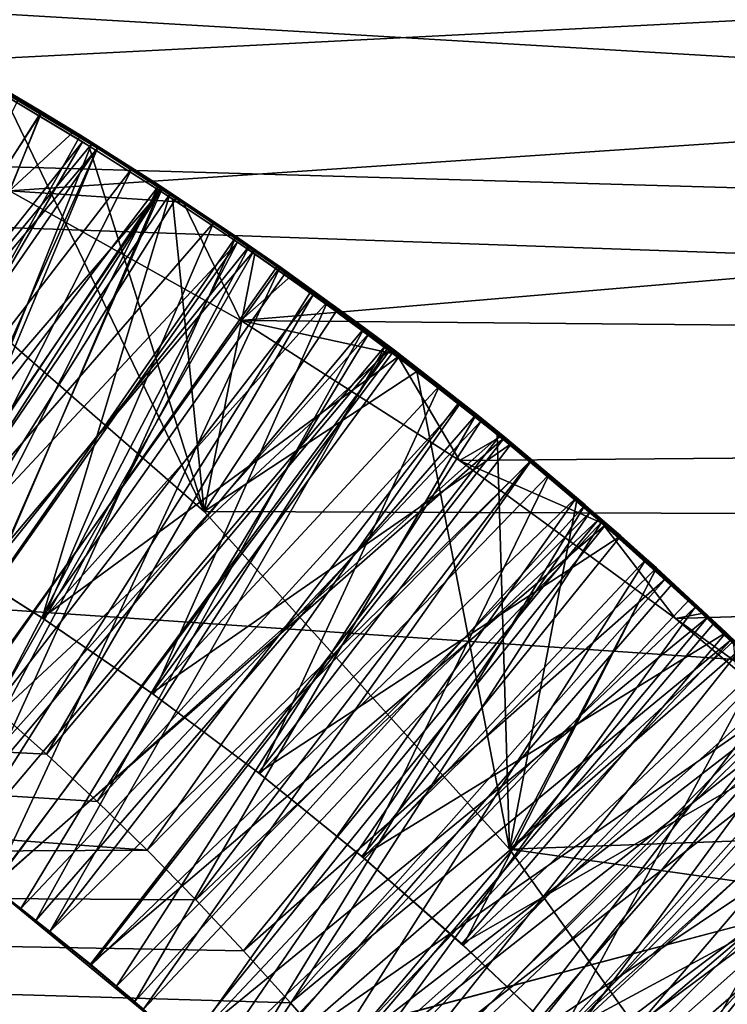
# Model space of a CAD drawing. Header units: metres. Extents: x -258 to 72, y -72 to 102.
# Tile 153 of 256: x -28.711 to -28.254, y 1.595 to 2.231. Entities that reach past the tile are written whole.
import ezdxf

# ---------------------------------------------------------------- set-up
doc = ezdxf.new("R2010")
doc.units = ezdxf.units.M
doc.layers.add('solid_FREESTAND_ASM_SW0005', color=7, linetype='CONTINUOUS')

msp = doc.modelspace()

# ---------------------------------------------------------------- linework, layer by layer
at = {"layer": 'solid_FREESTAND_ASM_SW0005'}
for points in [[(-76.866859, 13.5, 45.799999), (-18.621225, -13.5, 45.799999), (-19.621469, -11.999912, 45.799999)], [(-76.866859, -13.5, 45.799999), (-18.621225, -13.5, 45.799999), (-76.866859, 13.5, 45.799999)], [(-76.866859, 13.5, 45.799999), (-19.621469, -11.999912, 45.799999), (-20.501156, -10.426056, 45.799999)], [(-76.866859, 13.5, 45.799999), (-20.501156, -10.426056, 45.799999), (-21.254854, -8.788127, 45.799999)], [(-76.866859, 13.5, 45.799999), (-21.254854, -8.788127, 45.799999), (-21.877932, -7.096202, 45.799999)], [(-76.866859, 13.5, 45.799999), (-21.877932, -7.096202, 45.799999), (-22.366564, -5.36067, 45.799999)], [(-76.866859, 13.5, 45.799999), (-22.366564, -5.36067, 45.799999), (-22.717751, -3.592184, 45.799999)], [(-76.866859, 13.5, 45.799999), (-22.717751, -3.592184, 45.799999), (-22.929329, -1.801623, 45.799999)], [(-76.866859, 13.5, 45.799999), (-22.929329, -1.801623, 45.799999), (-23, 0, 45.799999)], [(-76.866859, 13.5, 45.799999), (-23, 0, 45.799999), (-22.929329, 1.801623, 45.799999)], [(-76.866859, 13.5, 45.799999), (-22.929329, 1.801623, 45.799999), (-22.717751, 3.592184, 45.799999)], [(-86.5, 5.75, 111.550003), (-86.5, -5.75, 111.550003), (-24.43742, -5.75, 111.550003)], [(-24.43742, 5.75, 111.550003), (-86.5, 5.75, 111.550003), (-24.43742, -5.75, 111.550003)], [(-56.184334, -5.75, 103.550003), (-25.868656, 5.75001, 103.550003), (-26.203732, 3.95151, 103.550003)], [(-56.184334, 5.75, 103.550003), (-25.868656, 5.75001, 103.550003), (-56.184334, -5.75, 103.550003)], [(-72.351036, 4.645123, -887), (72.5, 0, -887), (-72.5, 0, -887)], [(72.351036, 4.645118, -887), (72.5, 0, -887), (-72.351036, 4.645123, -887)], [(-56.184334, -5.75, 103.550003), (-26.203732, 3.95151, 103.550003), (-26.217653, 3.858066, 103.550003)], [(-32.785225, 3.391637, -872.137024), (-23.11738, 1.956201, -872), (-22.869822, 3.900164, -872)], [(-56.184334, -5.75, 103.550003), (-26.217653, 3.858066, 103.550003), (-26.414162, 2.131207, 103.550003)], [(-32.785225, 3.391637, -872.137024), (-32.886406, 0, -872.135803), (-23.11738, 1.956201, -872)], [(-32.105709, 2.785697, 17.728907), (-22.81871, 2.882088, 17.328077), (-22.921974, 1.892912, 17.148823)], [(-29.9373, 2.532046, 17.579008), (-32.105709, 2.785697, 17.728907), (-22.921974, 1.892912, 17.148823)], [(-29.710587, 2.507361, 17.563927), (-29.9373, 2.532046, 17.579008), (-22.921974, 1.892912, 17.148823)], [(-29.487303, 2.455521, 17.543907), (-29.710587, 2.507361, 17.563927), (-22.921974, 1.892912, 17.148823)], [(-23.357544, 2.481168, 20.91728), (-29.049797, 2.269805, 20.873255), (-28.87789, 2.198593, 20.859341)], [(-23.357544, 2.481168, 20.91728), (-28.87789, 2.198593, 20.859341), (-28.717358, 2.120702, 20.844646)], [(-23.357544, 2.481168, 20.91728), (-28.717358, 2.120702, 20.844646), (-28.568041, 2.037128, 20.829489)], [(-23.409803, 1.989359, 20.821108), (-23.357544, 2.481168, 20.91728), (-28.568041, 2.037128, 20.829489)], [(-36, 2.345094, 43.711533), (-23.357985, 2.476748, 43.683681), (-23.40999, 1.984149, 43.779793)], [(-29.260094, 2.371701, 17.518042), (-29.487303, 2.455521, 17.543907), (-22.921974, 1.892912, 17.148823)], [(-29.030857, 2.253408, 17.486567), (-29.260094, 2.371701, 17.518042), (-22.921974, 1.892912, 17.148823)], [(-36, 2.345094, 43.711533), (-23.40999, 1.984149, 43.779793), (-23.450001, 1.491888, 43.85408)], [(-36, 1.178601, 43.890228), (-36, 2.345094, 43.711533), (-23.450001, 1.491888, 43.85408)], [(-28.805651, 2.100167, 17.450583), (-29.030857, 2.253408, 17.486567), (-22.921974, 1.892912, 17.148823)], [(-28.696661, 2.171336, 19.114183), (-28.776512, 2.216974, 19.118481), (-28.932678, 1.808542, 18.865362)], [(-28.928934, 1.806327, 20.264273), (-28.77615, 2.217632, 20.018024), (-28.696846, 2.172077, 20.013512)], [(-28.696661, 2.171336, 19.114183), (-28.715519, 2.182463, 19.214834), (-28.776512, 2.216974, 19.118481)], [(-28.723286, 2.187707, 19.916981), (-28.696846, 2.172077, 20.013512), (-28.77615, 2.217632, 20.018024)], [(-28.717358, 2.120702, 20.844646), (-28.772264, 2.215339, 20.817902), (-28.676128, 2.158912, 20.81266)], [(-28.711504, 2.180348, 20.714918), (-28.676128, 2.158912, 20.81266), (-28.772264, 2.215339, 20.817902)], [(-28.737309, 2.19408, 18.416513), (-28.66066, 2.148434, 18.412003), (-28.842424, 1.933529, 18.574924)], [(-28.66456, 2.150844, 18.312126), (-28.66066, 2.148434, 18.412003), (-28.737309, 2.19408, 18.416513)], [(-28.66456, 2.150844, 18.312126), (-28.737309, 2.19408, 18.416513), (-28.715919, 2.181703, 18.315166)], [(-28.671492, 2.156662, 19.913927), (-28.723286, 2.187707, 19.916981), (-28.883463, 1.778579, 19.662634)], [(-28.671492, 2.156662, 19.913927), (-28.696846, 2.172077, 20.013512), (-28.723286, 2.187707, 19.916981)], [(-28.903475, 1.790986, 19.462456), (-28.715519, 2.182463, 19.214834), (-28.638186, 2.135383, 19.210266)], [(-28.721407, 2.183046, 17.616709), (-28.670288, 2.15243, 17.613852), (-28.87006, 1.900763, 17.799999)], [(-28.843298, 1.934012, 18.153648), (-28.66456, 2.150844, 18.312126), (-28.715919, 2.181703, 18.315166)], [(-28.721115, 2.182877, 17.514662), (-28.805651, 2.100167, 17.450583), (-28.591722, 1.91373, 17.411871)], [(-28.721115, 2.182877, 17.514662), (-28.670288, 2.15243, 17.613852), (-28.721407, 2.183046, 17.616709)], [(-28.721115, 2.182877, 17.514662), (-28.591722, 1.91373, 17.411871), (-28.666197, 2.149909, 17.511351)], [(-28.721115, 2.182877, 17.514662), (-28.666197, 2.149909, 17.511351), (-28.670288, 2.15243, 17.613852)], [(-28.696661, 2.171336, 19.114183), (-28.638186, 2.135383, 19.210266), (-28.715519, 2.182463, 19.214834)], [(-28.66029, 2.149055, 20.711744), (-28.711504, 2.180348, 20.714918), (-28.906788, 1.79301, 20.46335)], [(-28.66029, 2.149055, 20.711744), (-28.676128, 2.158912, 20.81266), (-28.711504, 2.180348, 20.714918)], [(-28.696661, 2.171336, 19.114183), (-28.932678, 1.808542, 18.865362), (-28.862965, 1.765545, 18.860554)], [(-28.860382, 1.763879, 20.25952), (-28.928934, 1.806327, 20.264273), (-28.696846, 2.172077, 20.013512)], [(-28.618546, 2.122804, 19.10989), (-28.696661, 2.171336, 19.114183), (-28.862965, 1.765545, 18.860554)], [(-28.860382, 1.763879, 20.25952), (-28.696846, 2.172077, 20.013512), (-28.619379, 2.123626, 20.009098)], [(-28.620695, 2.124484, 19.910833), (-28.619379, 2.123626, 20.009098), (-28.696846, 2.172077, 20.013512)], [(-28.620695, 2.124484, 19.910833), (-28.696846, 2.172077, 20.013512), (-28.671492, 2.156662, 19.913927)], [(-28.618546, 2.122804, 19.10989), (-28.638186, 2.135383, 19.210266), (-28.696661, 2.171336, 19.114183)], [(-28.620695, 2.124484, 19.910833), (-28.671492, 2.156662, 19.913927), (-28.883463, 1.778579, 19.662634)], [(-28.717358, 2.120702, 20.844646), (-28.676128, 2.158912, 20.81266), (-28.605307, 2.113537, 20.808737)], [(-28.609581, 2.116369, 20.708572), (-28.605307, 2.113537, 20.808737), (-28.676128, 2.158912, 20.81266)], [(-28.609581, 2.116369, 20.708572), (-28.676128, 2.158912, 20.81266), (-28.66029, 2.149055, 20.711744)], [(-28.670288, 2.15243, 17.613852), (-28.833046, 1.873185, 17.799999), (-28.87006, 1.900763, 17.799999)], [(-28.843298, 1.934012, 18.153648), (-28.768938, 1.890967, 18.150274), (-28.66456, 2.150844, 18.312126)], [(-28.670288, 2.15243, 17.613852), (-28.619791, 2.120588, 17.610935), (-28.833046, 1.873185, 17.799999)], [(-28.768938, 1.890967, 18.150274), (-28.613831, 2.118725, 18.309088), (-28.66456, 2.150844, 18.312126)], [(-28.666197, 2.149909, 17.511351), (-28.619791, 2.120588, 17.610935), (-28.670288, 2.15243, 17.613852)], [(-28.666197, 2.149909, 17.511351), (-28.591722, 1.91373, 17.411871), (-28.612232, 2.115682, 17.50807)], [(-28.666197, 2.149909, 17.511351), (-28.612232, 2.115682, 17.50807), (-28.619791, 2.120588, 17.610935)], [(-28.613831, 2.118725, 18.309088), (-28.66066, 2.148434, 18.412003), (-28.66456, 2.150844, 18.312126)], [(-28.66029, 2.149055, 20.711744), (-28.906788, 1.79301, 20.46335), (-28.839537, 1.750236, 20.458477)], [(-28.66066, 2.148434, 18.412003), (-28.768021, 1.890412, 18.568542), (-28.842424, 1.933529, 18.574924)], [(-28.609581, 2.116369, 20.708572), (-28.66029, 2.149055, 20.711744), (-28.839537, 1.750236, 20.458477)], [(-28.66066, 2.148434, 18.412003), (-28.585632, 2.100134, 18.407495), (-28.768021, 1.890412, 18.568542)], [(-28.613831, 2.118725, 18.309088), (-28.585632, 2.100134, 18.407495), (-28.66066, 2.148434, 18.412003)], [(-56.184334, -5.75, 103.550003), (-26.414162, 2.131207, 103.550003), (-26.429197, 1.935864, 103.550003)], [(-28.834017, 1.746564, 19.457594), (-28.903475, 1.790986, 19.462456), (-28.638186, 2.135383, 19.210266)], [(-28.834017, 1.746564, 19.457594), (-28.638186, 2.135383, 19.210266), (-28.56229, 2.085298, 19.205729)], [(-28.618546, 2.122804, 19.10989), (-28.56229, 2.085298, 19.205729), (-28.638186, 2.135383, 19.210266)], [(-28.620695, 2.124484, 19.910833), (-28.883463, 1.778579, 19.662634), (-28.817764, 1.735603, 19.657799)], [(-28.570915, 2.091203, 19.907701), (-28.620695, 2.124484, 19.910833), (-28.817764, 1.735603, 19.657799)], [(-28.570915, 2.091203, 19.907701), (-28.619379, 2.123626, 20.009098), (-28.620695, 2.124484, 19.910833)], [(-28.618546, 2.122804, 19.10989), (-28.862965, 1.765545, 18.860554), (-28.794981, 1.719862, 18.855753)], [(-28.793509, 1.718831, 20.254774), (-28.860382, 1.763879, 20.25952), (-28.619379, 2.123626, 20.009098)], [(-28.619791, 2.120588, 17.610935), (-28.796928, 1.845023, 17.799999), (-28.833046, 1.873185, 17.799999)], [(-28.619791, 2.120588, 17.610935), (-28.570076, 2.087623, 17.607958), (-28.796928, 1.845023, 17.799999)], [(-28.542534, 2.071591, 19.105581), (-28.618546, 2.122804, 19.10989), (-28.794981, 1.719862, 18.855753)], [(-28.793509, 1.718831, 20.254774), (-28.619379, 2.123626, 20.009098), (-28.543991, 2.072465, 20.004774)], [(-28.768938, 1.890967, 18.150274), (-28.696314, 1.845068, 18.146872), (-28.613831, 2.118725, 18.309088)], [(-28.568041, 2.037128, 20.829489), (-28.717358, 2.120702, 20.844646), (-28.605307, 2.113537, 20.808737)], [(-28.696314, 1.845068, 18.146872), (-28.538898, 2.06812, 18.304529), (-28.613831, 2.118725, 18.309088)], [(-28.612232, 2.115682, 17.50807), (-28.570076, 2.087623, 17.607958), (-28.619791, 2.120588, 17.610935)], [(-28.570915, 2.091203, 19.907701), (-28.543991, 2.072465, 20.004774), (-28.619379, 2.123626, 20.009098)], [(-28.542534, 2.071591, 19.105581), (-28.56229, 2.085298, 19.205729), (-28.618546, 2.122804, 19.10989)], [(-28.538898, 2.06812, 18.304529), (-28.585632, 2.100134, 18.407495), (-28.613831, 2.118725, 18.309088)], [(-28.559351, 2.082267, 20.705421), (-28.609581, 2.116369, 20.708572), (-28.839537, 1.750236, 20.458477)], [(-28.612232, 2.115682, 17.50807), (-28.591722, 1.91373, 17.411871), (-28.559006, 2.080055, 17.504816)], [(-28.612232, 2.115682, 17.50807), (-28.559006, 2.080055, 17.504816), (-28.570076, 2.087623, 17.607958)], [(-28.559351, 2.082267, 20.705421), (-28.605307, 2.113537, 20.808737), (-28.609581, 2.116369, 20.708572)], [(-28.568041, 2.037128, 20.829489), (-28.605307, 2.113537, 20.808737), (-28.53566, 2.065562, 20.804794)], [(-28.559351, 2.082267, 20.705421), (-28.53566, 2.065562, 20.804794), (-28.605307, 2.113537, 20.808737)], [(-28.591722, 1.91373, 17.411871), (-28.805651, 2.100167, 17.450583), (-22.921974, 1.892912, 17.148823)], [(-28.585632, 2.100134, 18.407495), (-28.695374, 1.844447, 18.562229), (-28.768021, 1.890412, 18.568542)], [(-28.585632, 2.100134, 18.407495), (-28.51203, 2.049005, 18.402977), (-28.695374, 1.844447, 18.562229)], [(-28.538898, 2.06812, 18.304529), (-28.51203, 2.049005, 18.402977), (-28.585632, 2.100134, 18.407495)], [(-28.570915, 2.091203, 19.907701), (-28.817764, 1.735603, 19.657799), (-28.753681, 1.690175, 19.652924)], [(-28.570076, 2.087623, 17.607958), (-28.761669, 1.816275, 17.799999), (-28.796928, 1.845023, 17.799999)], [(-28.570076, 2.087623, 17.607958), (-28.727259, 1.786931, 17.799999), (-28.761669, 1.816275, 17.799999)], [(-28.522024, 2.056777, 19.904535), (-28.570915, 2.091203, 19.907701), (-28.753681, 1.690175, 19.652924)], [(-28.570076, 2.087623, 17.607958), (-28.521219, 2.05358, 17.604919), (-28.727259, 1.786931, 17.799999)], [(-28.522024, 2.056777, 19.904535), (-28.543991, 2.072465, 20.004774), (-28.570915, 2.091203, 19.907701)], [(-28.559006, 2.080055, 17.504816), (-28.521219, 2.05358, 17.604919), (-28.570076, 2.087623, 17.607958)], [(-28.559351, 2.082267, 20.705421), (-28.839537, 1.750236, 20.458477), (-28.773998, 1.70497, 20.453686)], [(-28.766277, 1.699391, 19.452736), (-28.834017, 1.746564, 19.457594), (-28.56229, 2.085298, 19.205729)], [(-28.485191, 2.028602, 20.700735), (-28.559351, 2.082267, 20.705421), (-28.773998, 1.70497, 20.453686)], [(-28.766277, 1.699391, 19.452736), (-28.56229, 2.085298, 19.205729), (-28.488083, 2.032286, 19.201237)], [(-28.559006, 2.080055, 17.504816), (-28.591722, 1.91373, 17.411871), (-28.506416, 2.042931, 17.501577)], [(-28.542534, 2.071591, 19.105581), (-28.488083, 2.032286, 19.201237), (-28.56229, 2.085298, 19.205729)], [(-28.485191, 2.028602, 20.700735), (-28.53566, 2.065562, 20.804794), (-28.559351, 2.082267, 20.705421)], [(-28.559006, 2.080055, 17.504816), (-28.506416, 2.042931, 17.501577), (-28.521219, 2.05358, 17.604919)], [(-28.542534, 2.071591, 19.105581), (-28.794981, 1.719862, 18.855753), (-28.728828, 1.671564, 18.850946)], [(-28.793509, 1.718831, 20.254774), (-28.543991, 2.072465, 20.004774), (-28.470913, 2.018849, 20.000511)], [(-28.468811, 2.017818, 19.101219), (-28.542534, 2.071591, 19.105581), (-28.728828, 1.671564, 18.850946)], [(-28.696314, 1.845068, 18.146872), (-28.46526, 2.014443, 18.299961), (-28.538898, 2.06812, 18.304529)], [(-28.474016, 2.021207, 19.901339), (-28.470913, 2.018849, 20.000511), (-28.543991, 2.072465, 20.004774)], [(-28.474016, 2.021207, 19.901339), (-28.543991, 2.072465, 20.004774), (-28.522024, 2.056777, 19.904535)], [(-28.468811, 2.017818, 19.101219), (-28.488083, 2.032286, 19.201237), (-28.542534, 2.071591, 19.105581)], [(-28.46526, 2.014443, 18.299961), (-28.51203, 2.049005, 18.402977), (-28.538898, 2.06812, 18.304529)], [(-28.568041, 2.037128, 20.829489), (-28.53566, 2.065562, 20.804794), (-28.467258, 2.015003, 20.800804)], [(-28.485191, 2.028602, 20.700735), (-28.467258, 2.015003, 20.800804), (-28.53566, 2.065562, 20.804794)], [(-28.474016, 2.021207, 19.901339), (-28.522024, 2.056777, 19.904535), (-28.753681, 1.690175, 19.652924)], [(-28.521219, 2.05358, 17.604919), (-28.693626, 1.75695, 17.799999), (-28.727259, 1.786931, 17.799999)], [(-28.51203, 2.049005, 18.402977), (-28.624573, 1.795696, 18.555973), (-28.695374, 1.844447, 18.562229)], [(-28.521219, 2.05358, 17.604919), (-28.473373, 2.018584, 17.601822), (-28.693626, 1.75695, 17.799999)], [(-28.51203, 2.049005, 18.402977), (-28.43972, 1.994849, 18.398434), (-28.624573, 1.795696, 18.555973)], [(-28.506416, 2.042931, 17.501577), (-28.473373, 2.018584, 17.601822), (-28.521219, 2.05358, 17.604919)], [(-28.46526, 2.014443, 18.299961), (-28.43972, 1.994849, 18.398434), (-28.51203, 2.049005, 18.402977)], [(-28.506416, 2.042931, 17.501577), (-28.591722, 1.91373, 17.411871), (-28.454264, 2.004118, 17.498346)], [(-28.506416, 2.042931, 17.501577), (-28.454264, 2.004118, 17.498346), (-28.473373, 2.018584, 17.601822)], [(-28.426666, 1.94659, 20.813778), (-28.568041, 2.037128, 20.829489), (-28.467258, 2.015003, 20.800804)], [(-23.409803, 1.989359, 20.821108), (-28.568041, 2.037128, 20.829489), (-28.426666, 1.94659, 20.813778)], [(-28.700397, 1.649556, 19.447866), (-28.766277, 1.699391, 19.452736), (-28.488083, 2.032286, 19.201237)], [(-28.700397, 1.649556, 19.447866), (-28.488083, 2.032286, 19.201237), (-28.415787, 1.976434, 19.196802)], [(-28.468811, 2.017818, 19.101219), (-28.415787, 1.976434, 19.196802), (-28.488083, 2.032286, 19.201237)], [(-28.485191, 2.028602, 20.700735), (-28.773998, 1.70497, 20.453686), (-28.710207, 1.657237, 20.448952)], [(-28.412769, 1.972131, 20.69611), (-28.485191, 2.028602, 20.700735), (-28.710207, 1.657237, 20.448952)], [(-28.412769, 1.972131, 20.69611), (-28.467258, 2.015003, 20.800804), (-28.485191, 2.028602, 20.700735)], [(-28.728415, 1.671249, 20.250021), (-28.793509, 1.718831, 20.254774), (-28.470913, 2.018849, 20.000511)], [(-28.474016, 2.021207, 19.901339), (-28.753681, 1.690175, 19.652924), (-28.691315, 1.642359, 19.648016)], [(-28.397453, 1.961569, 19.096781), (-28.468811, 2.017818, 19.101219), (-28.728828, 1.671564, 18.850946)], [(-28.728415, 1.671249, 20.250021), (-28.470913, 2.018849, 20.000511), (-28.400349, 1.963045, 19.996279)], [(-28.473373, 2.018584, 17.601822), (-28.660757, 1.726309, 17.799999), (-28.693626, 1.75695, 17.799999)], [(-28.426796, 1.984442, 19.898115), (-28.474016, 2.021207, 19.901339), (-28.691315, 1.642359, 19.648016)], [(-28.473373, 2.018584, 17.601822), (-28.426632, 1.982704, 17.598673), (-28.660757, 1.726309, 17.799999)], [(-28.426796, 1.984442, 19.898115), (-28.470913, 2.018849, 20.000511), (-28.474016, 2.021207, 19.901339)], [(-28.454264, 2.004118, 17.498346), (-28.426632, 1.982704, 17.598673), (-28.473373, 2.018584, 17.601822)], [(-28.426796, 1.984442, 19.898115), (-28.400349, 1.963045, 19.996279), (-28.470913, 2.018849, 20.000511)], [(-28.397453, 1.961569, 19.096781), (-28.415787, 1.976434, 19.196802), (-28.468811, 2.017818, 19.101219)], [(-28.696314, 1.845068, 18.146872), (-28.625525, 1.796379, 18.143457), (-28.46526, 2.014443, 18.299961)], [(-28.625525, 1.796379, 18.143457), (-28.393023, 1.957639, 18.295382), (-28.46526, 2.014443, 18.299961)], [(-28.426666, 1.94659, 20.813778), (-28.467258, 2.015003, 20.800804), (-28.400185, 1.961884, 20.79674)], [(-28.412769, 1.972131, 20.69611), (-28.400185, 1.961884, 20.79674), (-28.467258, 2.015003, 20.800804)], [(-28.393023, 1.957639, 18.295382), (-28.43972, 1.994849, 18.398434), (-28.46526, 2.014443, 18.299961)], [(-28.454264, 2.004118, 17.498346), (-28.591722, 1.91373, 17.411871), (-28.394444, 1.695536, 17.372267)], [(-28.454264, 2.004118, 17.498346), (-28.394444, 1.695536, 17.372267), (-28.40242, 1.963439, 17.495115)], [(-28.454264, 2.004118, 17.498346), (-28.40242, 1.963439, 17.495115), (-28.426632, 1.982704, 17.598673)], [(-28.43972, 1.994849, 18.398434), (-28.555723, 1.744229, 18.549759), (-28.624573, 1.795696, 18.555973)], [(-28.43972, 1.994849, 18.398434), (-28.368725, 1.937537, 18.393856), (-28.555723, 1.744229, 18.549759)], [(-28.393023, 1.957639, 18.295382), (-28.368725, 1.937537, 18.393856), (-28.43972, 1.994849, 18.398434)], [(-28.380327, 1.946451, 19.894867), (-28.426796, 1.984442, 19.898115), (-28.691315, 1.642359, 19.648016)], [(-28.380327, 1.946451, 19.894867), (-28.400349, 1.963045, 19.996279), (-28.426796, 1.984442, 19.898115)], [(-23.409803, 1.989359, 20.821108), (-28.426666, 1.94659, 20.813778), (-28.287275, 1.844475, 20.79694)], [(-23.409803, 1.989359, 20.821108), (-28.287275, 1.844475, 20.79694), (-28.145014, 1.72487, 20.778399)], [(-28.426632, 1.982704, 17.598673), (-28.628578, 1.694949, 17.799999), (-28.660757, 1.726309, 17.799999)], [(-28.426632, 1.982704, 17.598673), (-28.3811, 1.946069, 17.595482), (-28.628578, 1.694949, 17.799999)], [(-28.40242, 1.963439, 17.495115), (-28.3811, 1.946069, 17.595482), (-28.426632, 1.982704, 17.598673)], [(-28.412769, 1.972131, 20.69611), (-28.710207, 1.657237, 20.448952), (-28.648252, 1.607102, 20.444256)], [(-28.636557, 1.597192, 19.442976), (-28.700397, 1.649556, 19.447866), (-28.415787, 1.976434, 19.196802)], [(-28.342419, 1.913122, 20.691549), (-28.412769, 1.972131, 20.69611), (-28.648252, 1.607102, 20.444256)], [(-28.636557, 1.597192, 19.442976), (-28.415787, 1.976434, 19.196802), (-28.345627, 1.917915, 19.192408)], [(-28.351213, 1.922737, 19.093773), (-28.345627, 1.917915, 19.192408), (-28.415787, 1.976434, 19.196802)], [(-28.351213, 1.922737, 19.093773), (-28.415787, 1.976434, 19.196802), (-28.397453, 1.961569, 19.096781)], [(-28.342419, 1.913122, 20.691549), (-28.400185, 1.961884, 20.79674), (-28.412769, 1.972131, 20.69611)], [(-28.397453, 1.961569, 19.096781), (-28.728828, 1.671564, 18.850946), (-28.664614, 1.620722, 18.846117)], [(-28.665197, 1.621204, 20.245243), (-28.728415, 1.671249, 20.250021), (-28.400349, 1.963045, 19.996279)], [(-28.665197, 1.621204, 20.245243), (-28.400349, 1.963045, 19.996279), (-28.332293, 1.90518, 19.992041)], [(-28.351213, 1.922737, 19.093773), (-28.397453, 1.961569, 19.096781), (-28.664614, 1.620722, 18.846117)], [(-28.426666, 1.94659, 20.813778), (-28.400185, 1.961884, 20.79674), (-28.334478, 1.906192, 20.792566)], [(-28.40242, 1.963439, 17.495115), (-28.394444, 1.695536, 17.372267), (-28.350874, 1.920772, 17.491882)], [(-28.40242, 1.963439, 17.495115), (-28.350874, 1.920772, 17.491882), (-28.3811, 1.946069, 17.595482)], [(-28.334568, 1.907183, 19.891598), (-28.332293, 1.90518, 19.992041), (-28.400349, 1.963045, 19.996279)], [(-28.334568, 1.907183, 19.891598), (-28.400349, 1.963045, 19.996279), (-28.380327, 1.946451, 19.894867)], [(-28.342419, 1.913122, 20.691549), (-28.334478, 1.906192, 20.792566), (-28.400185, 1.961884, 20.79674)], [(-32.886406, 0, -872.135803), (-23.200001, 0, -872), (-23.11738, 1.956201, -872)], [(-28.625525, 1.796379, 18.143457), (-28.556669, 1.744965, 18.140053), (-28.393023, 1.957639, 18.295382)], [(-28.556669, 1.744965, 18.140053), (-28.322592, 1.8979, 18.290817), (-28.393023, 1.957639, 18.295382)], [(-28.322592, 1.8979, 18.290817), (-28.368725, 1.937537, 18.393856), (-28.393023, 1.957639, 18.295382)], [(-28.380327, 1.946451, 19.894867), (-28.691315, 1.642359, 19.648016), (-28.630787, 1.592249, 19.643093)], [(-28.334568, 1.907183, 19.891598), (-28.380327, 1.946451, 19.894867), (-28.630787, 1.592249, 19.643093)], [(-28.3811, 1.946069, 17.595482), (-28.597073, 1.662853, 17.799999), (-28.628578, 1.694949, 17.799999)], [(-28.3811, 1.946069, 17.595482), (-28.336676, 1.908608, 17.592264), (-28.597073, 1.662853, 17.799999)], [(-28.287275, 1.844475, 20.79694), (-28.426666, 1.94659, 20.813778), (-28.334478, 1.906192, 20.792566)], [(-28.350874, 1.920772, 17.491882), (-28.336676, 1.908608, 17.592264), (-28.3811, 1.946069, 17.595482)], [(-56.184334, -5.75, 103.550003), (-26.429197, 1.935864, 103.550003), (-26.49826, 0.303701, 103.550003)], [(-28.368725, 1.937537, 18.393856), (-28.48892, 1.690119, 18.54357), (-28.555723, 1.744229, 18.549759)], [(-28.368725, 1.937537, 18.393856), (-28.29941, 1.877211, 18.389259), (-28.48892, 1.690119, 18.54357)], [(-28.322592, 1.8979, 18.290817), (-28.29941, 1.877211, 18.389259), (-28.368725, 1.937537, 18.393856)], [(-28.351213, 1.922737, 19.093773), (-28.664614, 1.620722, 18.846117), (-28.602428, 1.567416, 18.841253)], [(-28.306046, 1.882882, 19.090733), (-28.351213, 1.922737, 19.093773), (-28.602428, 1.567416, 18.841253)], [(-28.350874, 1.920772, 17.491882), (-28.394444, 1.695536, 17.372267), (-28.299828, 1.876183, 17.488665)], [(-28.306046, 1.882882, 19.090733), (-28.345627, 1.917915, 19.192408), (-28.351213, 1.922737, 19.093773)], [(-28.350874, 1.920772, 17.491882), (-28.299828, 1.876183, 17.488665), (-28.336676, 1.908608, 17.592264)], [(-28.574821, 1.542357, 19.438038), (-28.636557, 1.597192, 19.442976), (-28.345627, 1.917915, 19.192408)], [(-28.574821, 1.542357, 19.438038), (-28.345627, 1.917915, 19.192408), (-28.277849, 1.856992, 19.188026)], [(-28.306046, 1.882882, 19.090733), (-28.277849, 1.856992, 19.188026), (-28.345627, 1.917915, 19.192408)], [(-28.342419, 1.913122, 20.691549), (-28.648252, 1.607102, 20.444256), (-28.588238, 1.554647, 20.439581)], [(-28.336676, 1.908608, 17.592264), (-28.566196, 1.629989, 17.799999), (-28.597073, 1.662853, 17.799999)], [(-28.394444, 1.695536, 17.372267), (-28.591722, 1.91373, 17.411871), (-22.921974, 1.892912, 17.148823)], [(-28.274384, 1.851813, 20.687054), (-28.342419, 1.913122, 20.691549), (-28.588238, 1.554647, 20.439581)], [(-28.336676, 1.908608, 17.592264), (-28.293344, 1.870343, 17.58902), (-28.566196, 1.629989, 17.799999)], [(-28.274384, 1.851813, 20.687054), (-28.334478, 1.906192, 20.792566), (-28.342419, 1.913122, 20.691549)], [(-28.299828, 1.876183, 17.488665), (-28.293344, 1.870343, 17.58902), (-28.336676, 1.908608, 17.592264)], [(-28.603952, 1.568773, 20.240421), (-28.665197, 1.621204, 20.245243), (-28.332293, 1.90518, 19.992041)], [(-28.334568, 1.907183, 19.891598), (-28.630787, 1.592249, 19.643093), (-28.57218, 1.539912, 19.638168)], [(-28.603952, 1.568773, 20.240421), (-28.332293, 1.90518, 19.992041), (-28.266571, 1.845213, 19.987747)], [(-28.289497, 1.866612, 19.888315), (-28.334568, 1.907183, 19.891598), (-28.57218, 1.539912, 19.638168)], [(-28.289497, 1.866612, 19.888315), (-28.332293, 1.90518, 19.992041), (-28.334568, 1.907183, 19.891598)], [(-28.287275, 1.844475, 20.79694), (-28.334478, 1.906192, 20.792566), (-28.270262, 1.84785, 20.788307)], [(-28.274384, 1.851813, 20.687054), (-28.270262, 1.84785, 20.788307), (-28.334478, 1.906192, 20.792566)], [(-28.289497, 1.866612, 19.888315), (-28.266571, 1.845213, 19.987747), (-28.332293, 1.90518, 19.992041)], [(-28.556669, 1.744965, 18.140053), (-28.489882, 1.690929, 18.136681), (-28.322592, 1.8979, 18.290817)], [(-28.489882, 1.690929, 18.136681), (-28.254349, 1.835439, 18.286263), (-28.322592, 1.8979, 18.290817)], [(-28.254349, 1.835439, 18.286263), (-28.29941, 1.877211, 18.389259), (-28.322592, 1.8979, 18.290817)], [(-28.768938, 1.890967, 18.150274), (-28.768021, 1.890412, 18.568542), (-28.696314, 1.845068, 18.146872)], [(-28.696314, 1.845068, 18.146872), (-28.768021, 1.890412, 18.568542), (-28.695374, 1.844447, 18.562229)], [(-28.394444, 1.695536, 17.372267), (-22.921974, 1.892912, 17.148823), (-22.981077, 0.932797, 17.044106)], [(-28.306046, 1.882882, 19.090733), (-28.602428, 1.567416, 18.841253), (-28.54237, 1.511726, 18.836349)], [(-28.261925, 1.842007, 19.087662), (-28.306046, 1.882882, 19.090733), (-28.54237, 1.511726, 18.836349)], [(-28.261925, 1.842007, 19.087662), (-28.277849, 1.856992, 19.188026), (-28.306046, 1.882882, 19.090733)], [(-31.349211, 1.680208, 17.799999), (-31.079723, 1.877347, 17.799999), (-28.628578, 1.694949, 17.799999)], [(-31.079723, 1.877347, 17.799999), (-28.727259, 1.786931, 17.799999), (-28.693626, 1.75695, 17.799999)], [(-31.079723, 1.877347, 17.799999), (-28.693626, 1.75695, 17.799999), (-28.660757, 1.726309, 17.799999)], [(-31.079723, 1.877347, 17.799999), (-28.660757, 1.726309, 17.799999), (-28.628578, 1.694949, 17.799999)], [(-28.29941, 1.877211, 18.389259), (-28.424255, 1.633438, 18.537384), (-28.48892, 1.690119, 18.54357)], [(-28.29941, 1.877211, 18.389259), (-28.232178, 1.814092, 18.384665), (-28.424255, 1.633438, 18.537384)], [(-28.299828, 1.876183, 17.488665), (-28.394444, 1.695536, 17.372267), (-28.24964, 1.829877, 17.485464)], [(-28.299828, 1.876183, 17.488665), (-28.24964, 1.829877, 17.485464), (-28.293344, 1.870343, 17.58902)], [(-28.254349, 1.835439, 18.286263), (-28.232178, 1.814092, 18.384665), (-28.29941, 1.877211, 18.389259)], [(-28.293344, 1.870343, 17.58902), (-28.535934, 1.596322, 17.799999), (-28.566196, 1.629989, 17.799999)], [(-28.293344, 1.870343, 17.58902), (-28.250927, 1.831097, 17.585758), (-28.535934, 1.596322, 17.799999)], [(-28.24964, 1.829877, 17.485464), (-28.250927, 1.831097, 17.585758), (-28.293344, 1.870343, 17.58902)], [(-28.245138, 1.824721, 19.885021), (-28.289497, 1.866612, 19.888315), (-28.57218, 1.539912, 19.638168)], [(-28.245138, 1.824721, 19.885021), (-28.266571, 1.845213, 19.987747), (-28.289497, 1.866612, 19.888315)], [(-28.574821, 1.542357, 19.438038), (-28.277849, 1.856992, 19.188026), (-28.212692, 1.793978, 19.183632)], [(-28.218828, 1.800107, 19.08456), (-28.212692, 1.793978, 19.183632), (-28.277849, 1.856992, 19.188026)], [(-28.218828, 1.800107, 19.08456), (-28.277849, 1.856992, 19.188026), (-28.261925, 1.842007, 19.087662)], [(-28.274384, 1.851813, 20.687054), (-28.588238, 1.554647, 20.439581), (-28.530254, 1.49995, 20.43491)], [(-28.230347, 1.809714, 20.684088), (-28.274384, 1.851813, 20.687054), (-28.530254, 1.49995, 20.43491)], [(-28.230347, 1.809714, 20.684088), (-28.270262, 1.84785, 20.788307), (-28.274384, 1.851813, 20.687054)], [(-28.696314, 1.845068, 18.146872), (-28.695374, 1.844447, 18.562229), (-28.625525, 1.796379, 18.143457)], [(-28.625525, 1.796379, 18.143457), (-28.695374, 1.844447, 18.562229), (-28.624573, 1.795696, 18.555973)], [(-28.544765, 1.514031, 20.235537), (-28.603952, 1.568773, 20.240421), (-28.266571, 1.845213, 19.987747)], [(-28.544765, 1.514031, 20.235537), (-28.266571, 1.845213, 19.987747), (-28.203054, 1.783074, 19.983368)], [(-28.287275, 1.844475, 20.79694), (-28.270262, 1.84785, 20.788307), (-28.207327, 1.787175, 20.78371)], [(-28.287275, 1.844475, 20.79694), (-28.207327, 1.787175, 20.78371), (-28.145014, 1.72487, 20.778399)], [(-28.230347, 1.809714, 20.684088), (-28.207327, 1.787175, 20.78371), (-28.270262, 1.84785, 20.788307)], [(-28.245138, 1.824721, 19.885021), (-28.203054, 1.783074, 19.983368), (-28.266571, 1.845213, 19.987747)], [(-28.218828, 1.800107, 19.08456), (-28.261925, 1.842007, 19.087662), (-28.54237, 1.511726, 18.836349)], [(-28.489882, 1.690929, 18.136681), (-28.425241, 1.634335, 18.133341), (-28.254349, 1.835439, 18.286263)], [(-28.425241, 1.634335, 18.133341), (-28.188524, 1.770433, 18.281696), (-28.254349, 1.835439, 18.286263)], [(-28.188524, 1.770433, 18.281696), (-28.232178, 1.814092, 18.384665), (-28.254349, 1.835439, 18.286263)], [(-28.250927, 1.831097, 17.585758), (-28.506254, 1.561821, 17.799999), (-28.535934, 1.596322, 17.799999)], [(-28.250927, 1.831097, 17.585758), (-28.209387, 1.790843, 17.582478), (-28.506254, 1.561821, 17.799999)], [(-28.24964, 1.829877, 17.485464), (-28.394444, 1.695536, 17.372267), (-28.213688, 1.4412, 17.332857)], [(-28.245138, 1.824721, 19.885021), (-28.57218, 1.539912, 19.638168), (-28.515574, 1.485421, 19.633255)], [(-28.201649, 1.781652, 19.881742), (-28.245138, 1.824721, 19.885021), (-28.515574, 1.485421, 19.633255)], [(-28.232178, 1.814092, 18.384665), (-28.361855, 1.574292, 18.531187), (-28.424255, 1.633438, 18.537384)], [(-28.232178, 1.814092, 18.384665), (-28.16728, 1.748369, 18.380066), (-28.361855, 1.574292, 18.531187)], [(-28.187393, 1.766676, 20.681141), (-28.230347, 1.809714, 20.684088), (-28.530254, 1.49995, 20.43491)], [(-28.218828, 1.800107, 19.08456), (-28.54237, 1.511726, 18.836349), (-28.484529, 1.453736, 18.8314)], [(-28.176714, 1.757161, 19.08143), (-28.218828, 1.800107, 19.08456), (-28.484529, 1.453736, 18.8314)], [(-28.625525, 1.796379, 18.143457), (-28.624573, 1.795696, 18.555973), (-28.556669, 1.744965, 18.140053)], [(-28.556669, 1.744965, 18.140053), (-28.624573, 1.795696, 18.555973), (-28.555723, 1.744229, 18.549759)], [(-28.515272, 1.485121, 19.433029), (-28.574821, 1.542357, 19.438038), (-28.212692, 1.793978, 19.183632)], [(-28.515272, 1.485121, 19.433029), (-28.212692, 1.793978, 19.183632), (-28.15033, 1.729182, 19.179209)], [(-28.209387, 1.790843, 17.582478), (-28.477186, 1.526496, 17.799999), (-28.506254, 1.561821, 17.799999)], [(-28.209387, 1.790843, 17.582478), (-28.448729, 1.490335, 17.799999), (-28.477186, 1.526496, 17.799999)], [(-28.209387, 1.790843, 17.582478), (-28.1686, 1.749416, 17.579187), (-28.448729, 1.490335, 17.799999)], [(-28.48772, 1.457055, 20.230581), (-28.544765, 1.514031, 20.235537), (-28.203054, 1.783074, 19.983368)], [(-28.201649, 1.781652, 19.881742), (-28.515574, 1.485421, 19.633255), (-28.46106, 1.428868, 19.628374)], [(-28.48772, 1.457055, 20.230581), (-28.203054, 1.783074, 19.983368), (-28.141615, 1.718668, 19.978895)], [(-28.138239, 1.715, 19.876875), (-28.201649, 1.781652, 19.881742), (-28.46106, 1.428868, 19.628374)], [(-28.425241, 1.634335, 18.133341), (-28.362848, 1.575272, 18.130018), (-28.188524, 1.770433, 18.281696)], [(-28.362848, 1.575272, 18.130018), (-28.125288, 1.70308, 18.277113), (-28.188524, 1.770433, 18.281696)], [(-28.187393, 1.766676, 20.681141), (-28.530254, 1.49995, 20.43491), (-28.474382, 1.443084, 20.430225)], [(-28.145546, 1.722737, 20.678211), (-28.187393, 1.766676, 20.681141), (-28.474382, 1.443084, 20.430225)], [(-28.13559, 1.713173, 19.078274), (-28.176714, 1.757161, 19.08143), (-28.484529, 1.453736, 18.8314)], [(-28.1686, 1.749416, 17.579187), (-28.420956, 1.453412, 17.799999), (-28.448729, 1.490335, 17.799999)], [(-28.1686, 1.749416, 17.579187), (-28.12854, 1.706742, 17.575888), (-28.420956, 1.453412, 17.799999)], [(-28.556669, 1.744965, 18.140053), (-28.555723, 1.744229, 18.549759), (-28.489882, 1.690929, 18.136681)], [(-28.489882, 1.690929, 18.136681), (-28.555723, 1.744229, 18.549759), (-28.48892, 1.690119, 18.54357)], [(-28.16728, 1.748369, 18.380066), (-28.301811, 1.512777, 18.524979), (-28.361855, 1.574292, 18.531187)], [(-28.16728, 1.748369, 18.380066), (-28.104933, 1.680286, 18.375458), (-28.301811, 1.512777, 18.524979)], [(-28.458036, 1.425604, 19.427956), (-28.515272, 1.485121, 19.433029), (-28.15033, 1.729182, 19.179209)], [(-28.458036, 1.425604, 19.427956), (-28.15033, 1.729182, 19.179209), (-28.09071, 1.66269, 19.174761)], [(-28.432899, 1.397925, 20.22558), (-28.48772, 1.457055, 20.230581), (-28.141615, 1.718668, 19.978895)], [(-28.145546, 1.722737, 20.678211), (-28.474382, 1.443084, 20.430225), (-28.420723, 1.384154, 20.42552)], [(-28.432899, 1.397925, 20.22558), (-28.141615, 1.718668, 19.978895), (-28.082184, 1.651899, 19.974329)], [(-28.10483, 1.67793, 20.675295), (-28.145546, 1.722737, 20.678211), (-28.420723, 1.384154, 20.42552)], [(-28.13559, 1.713173, 19.078274), (-28.484529, 1.453736, 18.8314), (-28.428993, 1.393533, 18.826403)], [(-28.138239, 1.715, 19.876875), (-28.46106, 1.428868, 19.628374), (-28.40872, 1.370338, 19.623549)], [(-28.075686, 1.645171, 19.073494), (-28.13559, 1.713173, 19.078274), (-28.428993, 1.393533, 18.826403)], [(-28.077332, 1.646242, 19.872114), (-28.138239, 1.715, 19.876875), (-28.40872, 1.370338, 19.623549)], [(-28.710207, 1.657237, 20.448952), (-28.773998, 1.70497, 20.453686), (-28.728415, 1.671249, 20.250021)], [(-28.12854, 1.706742, 17.575888), (-28.393877, 1.415734, 17.799999), (-28.420956, 1.453412, 17.799999)], [(-28.12854, 1.706742, 17.575888), (-28.089146, 1.662698, 17.572586), (-28.393877, 1.415734, 17.799999)], [(-28.753681, 1.690175, 19.652924), (-28.766277, 1.699391, 19.452736), (-28.700397, 1.649556, 19.447866)], [(-28.362848, 1.575272, 18.130018), (-28.302801, 1.51383, 18.126684), (-28.125288, 1.70308, 18.277113)], [(-28.302801, 1.51383, 18.126684), (-28.064804, 1.633647, 18.272524), (-28.125288, 1.70308, 18.277113)], [(-31.349211, 1.680208, 17.799999), (-28.628578, 1.694949, 17.799999), (-28.597073, 1.662853, 17.799999)], [(-28.213688, 1.4412, 17.332857), (-28.394444, 1.695536, 17.372267), (-22.981077, 0.932797, 17.044106)], [(-28.691315, 1.642359, 19.648016), (-28.753681, 1.690175, 19.652924), (-28.700397, 1.649556, 19.447866)], [(-28.489882, 1.690929, 18.136681), (-28.48892, 1.690119, 18.54357), (-28.425241, 1.634335, 18.133341)], [(-28.425241, 1.634335, 18.133341), (-28.48892, 1.690119, 18.54357), (-28.424255, 1.633438, 18.537384)], [(-31.585924, 1.444725, 17.799999), (-31.349211, 1.680208, 17.799999), (-28.420956, 1.453412, 17.799999)], [(-31.349211, 1.680208, 17.799999), (-28.597073, 1.662853, 17.799999), (-28.566196, 1.629989, 17.799999)], [(-31.349211, 1.680208, 17.799999), (-28.566196, 1.629989, 17.799999), (-28.535934, 1.596322, 17.799999)], [(-31.349211, 1.680208, 17.799999), (-28.535934, 1.596322, 17.799999), (-28.506254, 1.561821, 17.799999)], [(-31.349211, 1.680208, 17.799999), (-28.506254, 1.561821, 17.799999), (-28.477186, 1.526496, 17.799999)], [(-31.349211, 1.680208, 17.799999), (-28.477186, 1.526496, 17.799999), (-28.448729, 1.490335, 17.799999)], [(-31.349211, 1.680208, 17.799999), (-28.448729, 1.490335, 17.799999), (-28.420956, 1.453412, 17.799999)], [(-28.104933, 1.680286, 18.375458), (-28.244202, 1.448969, 18.518782), (-28.301811, 1.512777, 18.524979)], [(-28.065258, 1.632288, 20.672388), (-28.10483, 1.67793, 20.675295), (-28.420723, 1.384154, 20.42552)], [(-31.526295, 1.511012, 18.700001), (-28.602306, 1.567307, 18.700001), (-28.729958, 1.672421, 18.700001)], [(-28.729958, 1.672421, 18.700001), (-28.602306, 1.567307, 18.700001), (-28.728828, 1.671564, 18.850946)], [(-28.602306, 1.567307, 18.700001), (-28.664614, 1.620722, 18.846117), (-28.728828, 1.671564, 18.850946)], [(-28.710207, 1.657237, 20.448952), (-28.728415, 1.671249, 20.250021), (-28.665197, 1.621204, 20.245243)], [(-28.403231, 1.363939, 19.422836), (-28.458036, 1.425604, 19.427956), (-28.09071, 1.66269, 19.174761)], [(-28.403231, 1.363939, 19.422836), (-28.09071, 1.66269, 19.174761), (-28.033663, 1.594422, 19.170284)], [(-28.089146, 1.662698, 17.572586), (-28.367548, 1.377364, 17.799999), (-28.393877, 1.415734, 17.799999)], [(-28.089146, 1.662698, 17.572586), (-28.050526, 1.61731, 17.569302), (-28.367548, 1.377364, 17.799999)], [(-28.648252, 1.607102, 20.444256), (-28.710207, 1.657237, 20.448952), (-28.665197, 1.621204, 20.245243)], [(-28.691315, 1.642359, 19.648016), (-28.700397, 1.649556, 19.447866), (-28.636557, 1.597192, 19.442976)], [(-28.380384, 1.33673, 20.220552), (-28.432899, 1.397925, 20.22558), (-28.082184, 1.651899, 19.974329)], [(-28.380384, 1.33673, 20.220552), (-28.082184, 1.651899, 19.974329), (-28.024767, 1.582717, 19.969677)], [(-28.630787, 1.592249, 19.643093), (-28.691315, 1.642359, 19.648016), (-28.636557, 1.597192, 19.442976)], [(-28.075686, 1.645171, 19.073494), (-28.428993, 1.393533, 18.826403), (-28.375843, 1.331209, 18.82136)], [(-28.077332, 1.646242, 19.872114), (-28.40872, 1.370338, 19.623549), (-28.358604, 1.309894, 19.618795)], [(-28.017916, 1.574702, 19.068663), (-28.075686, 1.645171, 19.073494), (-28.375843, 1.331209, 18.82136)], [(-28.019188, 1.575729, 19.867508), (-28.077332, 1.646242, 19.872114), (-28.358604, 1.309894, 19.618795)], [(-28.425241, 1.634335, 18.133341), (-28.424255, 1.633438, 18.537384), (-28.362848, 1.575272, 18.130018)], [(-28.362848, 1.575272, 18.130018), (-28.424255, 1.633438, 18.537384), (-28.361855, 1.574292, 18.531187)], [(-28.065258, 1.632288, 20.672388), (-28.420723, 1.384154, 20.42552), (-28.369377, 1.32328, 20.420786)], [(-28.026806, 1.58578, 20.669483), (-28.065258, 1.632288, 20.672388), (-28.369377, 1.32328, 20.420786)], [(-28.302801, 1.51383, 18.126684), (-28.245173, 1.450085, 18.123318), (-28.064804, 1.633647, 18.272524)], [(-28.648252, 1.607102, 20.444256), (-28.665197, 1.621204, 20.245243), (-28.603952, 1.568773, 20.240421)], [(-28.602306, 1.567307, 18.700001), (-28.602428, 1.567416, 18.841253), (-28.664614, 1.620722, 18.846117)], [(-28.050526, 1.61731, 17.569302), (-28.341976, 1.338306, 17.799999), (-28.367548, 1.377364, 17.799999)], [(-28.050526, 1.61731, 17.569302), (-28.012732, 1.570584, 17.566042), (-28.341976, 1.338306, 17.799999)], [(-28.588238, 1.554647, 20.439581), (-28.648252, 1.607102, 20.444256), (-28.603952, 1.568773, 20.240421)], [(-28.630787, 1.592249, 19.643093), (-28.636557, 1.597192, 19.442976), (-28.574821, 1.542357, 19.438038)]]:
    msp.add_3dface(points, dxfattribs=at)

doc.saveas('drawing.dxf')
